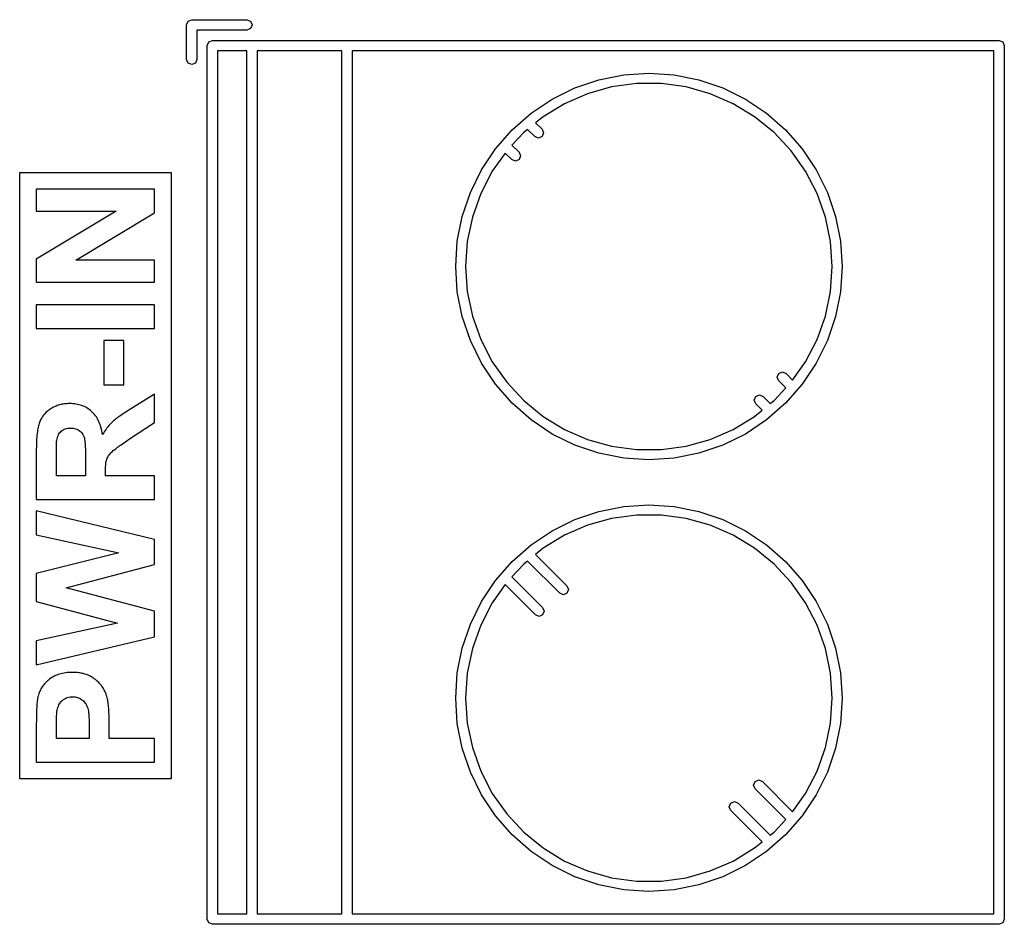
# Model space of a CAD drawing. Extents: x 44 to 148, y -85 to -25.
# Tile 9 of 58: x 44 to 55, y -49 to -39. Entities that reach past the tile are written whole.
import ezdxf

# ---------------------------------------------------------------- set-up
doc = ezdxf.new("R2010")
doc.units = 0
doc.layers.add('BLACK', color=7, linetype='CONTINUOUS')

msp = doc.modelspace()

# ---------------------------------------------------------------- linework, layer by layer
at = {"layer": 'BLACK', "linetype": 'CONTINUOUS'}
for p, q in [((45.94, -38.718651), (45.957574, -38.676225)), ((45.957574, -38.676225), (46, -38.658651)), ((46, -38.658651), (46.64, -38.658651)), ((46.64, -38.658651), (46.682426, -38.676225)), ((46.682426, -38.676225), (46.7, -38.718651)), ((45.94, -39.118651), (45.94, -38.718651)), ((46.64, -38.778651), (46.06, -38.778651)), ((46.06, -38.778651), (46.06, -39.118651)), ((46.682426, -38.761077), (46.64, -38.778651)), ((46.7, -38.718651), (46.682426, -38.761077)), ((46.18, -38.958651), (46.197574, -38.916225)), ((46.197574, -38.916225), (46.24, -38.898651)), ((46.24, -38.898651), (55.36, -38.898651)), ((55.36, -38.898651), (55.402426, -38.916225)), ((55.402426, -38.916225), (55.42, -38.958651)), ((46.18, -49.078651), (46.18, -38.958651)), ((46.3, -39.018651), (46.3, -49.018651)), ((46.64, -39.018651), (46.3, -39.018651)), ((46.64, -49.018651), (46.64, -39.018651)), ((46.76, -39.018651), (46.76, -49.018651)), ((47.74, -39.018651), (46.76, -39.018651)), ((47.74, -49.018651), (47.74, -39.018651)), ((47.86, -39.018651), (47.86, -49.018651)), ((55.3, -39.018651), (47.86, -39.018651)), ((55.3, -49.018651), (55.3, -39.018651)), ((55.42, -38.958651), (55.42, -49.078651)), ((45.957574, -39.161077), (45.94, -39.118651)), ((46.06, -39.118651), (46.042426, -39.161077)), ((46, -39.178651), (45.957574, -39.161077)), ((46.042426, -39.161077), (46, -39.178651)), ((50.442789, -39.449161), (50.720245, -39.354977)), ((50.720245, -39.354977), (51.007621, -39.297815)), ((51.007621, -39.297815), (51.3, -39.278651)), ((51.3, -39.278651), (51.592379, -39.297815)), ((51.592379, -39.297815), (51.879755, -39.354977)), ((51.879755, -39.354977), (52.157211, -39.449161)), ((50.18, -39.578754), (50.442789, -39.449161)), ((50.867665, -39.438142), (50.588396, -39.51639)), ((51.154988, -39.398651), (50.867665, -39.438142)), ((51.445012, -39.398651), (51.154988, -39.398651)), ((51.732335, -39.438142), (51.445012, -39.398651)), ((52.011604, -39.51639), (51.732335, -39.438142)), ((52.157211, -39.449161), (52.42, -39.578754)), ((49.936374, -39.74154), (50.18, -39.578754)), ((50.588396, -39.51639), (50.322383, -39.631936)), ((52.277617, -39.631936), (52.011604, -39.51639)), ((52.42, -39.578754), (52.663626, -39.74154)), ((50.322383, -39.631936), (50.074581, -39.782628)), ((52.525419, -39.782628), (52.277617, -39.631936)), ((49.716081, -39.934732), (49.936374, -39.74154)), ((50.074581, -39.782628), (49.98666, -39.854156)), ((52.750394, -39.965658), (52.525419, -39.782628)), ((52.663626, -39.74154), (52.883919, -39.934732)), ((49.522889, -40.155025), (49.716081, -39.934732)), ((49.893038, -39.930323), (49.849606, -39.965658)), ((49.976773, -40.013276), (49.893038, -39.930323)), ((49.98666, -39.854156), (50.061226, -39.928026)), ((50.061226, -39.928026), (50.078998, -39.970369)), ((52.883919, -39.934732), (53.077111, -40.155025)), ((49.849606, -39.965658), (49.712689, -40.112259)), ((50.019281, -40.030649), (49.976773, -40.013276)), ((50.061625, -40.012877), (50.019281, -40.030649)), ((50.078998, -39.970369), (50.061625, -40.012877)), ((52.948351, -40.177618), (52.750394, -39.965658)), ((49.360103, -40.398651), (49.522889, -40.155025)), ((49.712689, -40.112259), (49.795226, -40.194026)), ((53.077111, -40.155025), (53.239897, -40.398651)), ((49.63375, -40.202973), (49.484398, -40.414559)), ((49.710773, -40.279276), (49.63375, -40.202973)), ((49.753281, -40.296649), (49.710773, -40.279276)), ((49.795625, -40.278877), (49.753281, -40.296649)), ((49.795226, -40.194026), (49.812998, -40.236369)), ((49.812998, -40.236369), (49.795625, -40.278877)), ((53.115602, -40.414559), (52.948351, -40.177618)), ((49.23051, -40.66144), (49.360103, -40.398651)), ((53.239897, -40.398651), (53.36949, -40.66144)), ((44.005975, -47.454701), (44.005975, -40.427279)), ((44.005975, -40.427279), (45.763357, -40.427279)), ((45.763357, -40.427279), (45.763357, -47.454701)), ((49.484398, -40.414559), (49.350968, -40.672067)), ((53.249032, -40.672067), (53.115602, -40.414559)), ((45.5705, -40.620136), (44.198832, -40.620136)), ((44.198832, -40.620136), (44.198832, -40.875015)), ((45.5705, -40.895458), (45.5705, -40.620136)), ((49.136326, -40.938896), (49.23051, -40.66144)), ((49.350968, -40.672067), (49.253845, -40.945345)), ((53.346155, -40.945345), (53.249032, -40.672067)), ((53.36949, -40.66144), (53.463674, -40.938896)), ((44.198832, -40.875015), (45.125697, -40.875015)), ((45.125697, -40.875015), (44.198832, -41.431266)), ((44.657483, -41.443466), (45.5705, -40.895458)), ((49.079164, -41.226272), (49.136326, -40.938896)), ((49.253845, -40.945345), (49.194838, -41.229303)), ((53.405162, -41.229303), (53.346155, -40.945345)), ((53.463674, -40.938896), (53.520836, -41.226272)), ((49.06, -41.518651), (49.079164, -41.226272)), ((49.194838, -41.229303), (49.175046, -41.518651)), ((53.424954, -41.518651), (53.405162, -41.229303)), ((53.520836, -41.226272), (53.54, -41.518651)), ((44.198832, -41.431266), (44.198832, -41.698346)), ((45.5705, -41.443466), (44.657483, -41.443466)), ((45.5705, -41.698346), (45.5705, -41.443466)), ((49.079164, -41.81103), (49.06, -41.518651)), ((49.175046, -41.518651), (49.194838, -41.807999)), ((53.405162, -41.807999), (53.424954, -41.518651)), ((53.54, -41.518651), (53.520836, -41.81103)), ((44.198832, -41.698346), (45.5705, -41.698346)), ((49.136326, -42.098406), (49.079164, -41.81103)), ((49.194838, -41.807999), (49.253845, -42.091957)), ((53.346155, -42.091957), (53.405162, -41.807999)), ((53.520836, -41.81103), (53.463674, -42.098406)), ((45.5705, -41.96015), (44.198832, -41.96015)), ((44.198832, -41.96015), (44.198832, -42.234483)), ((45.5705, -42.234483), (45.5705, -41.96015)), ((49.23051, -42.375862), (49.136326, -42.098406)), ((49.253845, -42.091957), (49.350968, -42.365235)), ((53.249032, -42.365235), (53.346155, -42.091957)), ((53.463674, -42.098406), (53.36949, -42.375862)), ((44.198832, -42.234483), (45.5705, -42.234483)), ((45.211756, -42.374947), (44.979627, -42.374947)), ((44.979627, -42.374947), (44.979627, -42.887015)), ((45.211756, -42.887015), (45.211756, -42.374947)), ((49.360103, -42.638651), (49.23051, -42.375862)), ((49.350968, -42.365235), (49.484398, -42.622743)), ((53.115602, -42.622743), (53.249032, -42.365235)), ((53.36949, -42.375862), (53.239897, -42.638651)), ((49.522889, -42.882277), (49.360103, -42.638651)), ((49.484398, -42.622743), (49.651649, -42.859684)), ((52.966365, -42.834163), (53.115602, -42.622743)), ((53.239897, -42.638651), (53.077111, -42.882277)), ((52.787001, -42.799651), (52.804574, -42.757225)), ((52.804574, -42.842077), (52.787001, -42.799651)), ((52.804574, -42.757225), (52.847, -42.739652)), ((52.847, -42.739652), (52.889426, -42.757225)), ((52.889426, -42.757225), (52.966365, -42.834163)), ((44.979627, -42.887015), (45.211756, -42.887015)), ((49.716081, -43.10257), (49.522889, -42.882277)), ((49.651649, -42.859684), (49.849606, -43.071644)), ((52.88742, -42.924924), (52.804574, -42.842077)), ((53.077111, -42.882277), (52.883919, -43.10257)), ((45.5705, -42.995825), (45.30342, -43.162008)), ((45.5705, -43.324234), (45.5705, -42.995825)), ((52.521001, -43.065651), (52.538574, -43.023225)), ((52.538574, -43.023225), (52.581, -43.005652)), ((52.581, -43.005652), (52.623426, -43.023225)), ((52.623426, -43.023225), (52.707082, -43.10688)), ((52.750394, -43.071644), (52.88742, -42.924924)), ((44.416349, -43.139668), (44.403772, -43.145464)), ((44.42914, -43.134336), (44.416349, -43.139668)), ((44.442145, -43.129468), (44.42914, -43.134336)), ((44.455364, -43.125063), (44.442145, -43.129468)), ((44.468796, -43.121121), (44.455364, -43.125063)), ((44.482443, -43.117644), (44.468796, -43.121121)), ((44.496303, -43.11463), (44.482443, -43.117644)), ((44.510377, -43.11208), (44.496303, -43.11463)), ((44.524665, -43.109993), (44.510377, -43.11208)), ((44.539166, -43.10837), (44.524665, -43.109993)), ((44.553882, -43.107211), (44.539166, -43.10837)), ((44.568811, -43.106515), (44.553882, -43.107211)), ((44.583954, -43.106284), (44.568811, -43.106515)), ((44.603073, -43.106635), (44.583954, -43.106284)), ((44.621769, -43.10769), (44.603073, -43.106635)), ((44.640044, -43.109448), (44.621769, -43.10769)), ((44.657895, -43.11191), (44.640044, -43.109448)), ((44.675324, -43.115074), (44.657895, -43.11191)), ((44.692331, -43.118942), (44.675324, -43.115074)), ((44.708915, -43.123513), (44.692331, -43.118942)), ((44.725077, -43.128787), (44.708915, -43.123513)), ((44.740817, -43.134765), (44.725077, -43.128787)), ((44.756134, -43.141446), (44.740817, -43.134765)), ((44.771028, -43.14883), (44.756134, -43.141446)), ((49.936374, -43.295762), (49.716081, -43.10257)), ((49.849606, -43.071644), (50.074581, -43.254674)), ((52.538574, -43.108077), (52.521001, -43.065651)), ((52.613506, -43.183009), (52.538574, -43.108077)), ((52.883919, -43.10257), (52.663626, -43.295762)), ((52.707082, -43.10688), (52.750394, -43.071644)), ((44.271573, -43.255279), (44.261098, -43.271392)), ((44.283061, -43.239862), (44.271573, -43.255279)), ((44.295564, -43.22514), (44.283061, -43.239862)), ((44.309082, -43.211114), (44.295564, -43.22514)), ((44.323613, -43.197783), (44.309082, -43.211114)), ((44.333864, -43.189282), (44.323613, -43.197783)), ((44.344566, -43.181091), (44.333864, -43.189282)), ((44.355719, -43.173208), (44.344566, -43.181091)), ((44.367323, -43.165635), (44.355719, -43.173208)), ((44.379258, -43.158447), (44.367323, -43.165635)), ((44.391408, -43.151724), (44.379258, -43.158447)), ((44.403772, -43.145464), (44.391408, -43.151724)), ((44.7855, -43.156917), (44.771028, -43.14883)), ((44.799549, -43.165708), (44.7855, -43.156917)), ((44.813176, -43.175202), (44.799549, -43.165708)), ((44.826381, -43.185399), (44.813176, -43.175202)), ((44.839163, -43.196299), (44.826381, -43.185399)), ((44.851444, -43.207859), (44.839163, -43.196299)), ((44.863146, -43.220117), (44.851444, -43.207859)), ((44.874268, -43.233073), (44.863146, -43.220117)), ((44.88481, -43.246727), (44.874268, -43.233073)), ((44.894773, -43.261079), (44.88481, -43.246727)), ((45.167902, -43.25021), (45.154393, -43.259821)), ((45.182173, -43.240284), (45.167902, -43.25021)), ((45.197206, -43.230045), (45.182173, -43.240284)), ((45.213002, -43.219491), (45.197206, -43.230045)), ((45.229561, -43.208623), (45.213002, -43.219491)), ((45.246882, -43.19744), (45.229561, -43.208623)), ((45.264965, -43.185944), (45.246882, -43.19744)), ((45.283811, -43.174133), (45.264965, -43.185944)), ((45.30342, -43.162008), (45.283811, -43.174133)), ((50.074581, -43.254674), (50.322383, -43.405366)), ((52.277617, -43.405366), (52.525419, -43.254674)), ((52.525419, -43.254674), (52.613506, -43.183009)), ((44.223211, -43.365071), (44.219605, -43.380658)), ((44.227106, -43.350416), (44.223211, -43.365071)), ((44.231289, -43.336694), (44.227106, -43.350416)), ((44.235761, -43.323904), (44.231289, -43.336694)), ((44.243193, -43.305704), (44.235761, -43.323904)), ((44.251638, -43.288201), (44.243193, -43.305704)), ((44.261098, -43.271392), (44.251638, -43.288201)), ((44.904156, -43.276129), (44.894773, -43.261079)), ((44.912959, -43.291878), (44.904156, -43.276129)), ((44.921183, -43.308324), (44.912959, -43.291878)), ((44.928827, -43.325469), (44.921183, -43.308324)), ((44.935892, -43.343311), (44.928827, -43.325469)), ((44.942377, -43.361852), (44.935892, -43.343311)), ((44.948282, -43.381091), (44.942377, -43.361852)), ((45.039321, -43.36167), (45.028323, -43.374784)), ((45.050498, -43.349107), (45.039321, -43.36167)), ((45.061855, -43.337095), (45.050498, -43.349107)), ((45.073392, -43.325634), (45.061855, -43.337095)), ((45.081183, -43.318299), (45.073392, -43.325634)), ((45.093726, -43.307064), (45.081183, -43.318299)), ((45.107984, -43.295122), (45.093726, -43.307064)), ((45.118443, -43.286768), (45.107984, -43.295122)), ((45.129664, -43.2781), (45.118443, -43.286768)), ((45.141647, -43.269118), (45.129664, -43.2781)), ((45.154393, -43.259821), (45.141647, -43.269118)), ((45.268799, -43.52273), (45.5705, -43.324234)), ((50.18, -43.458548), (49.936374, -43.295762)), ((52.663626, -43.295762), (52.42, -43.458548)), ((44.2059, -43.472583), (44.204025, -43.493765)), ((44.208064, -43.452333), (44.2059, -43.472583)), ((44.210516, -43.433015), (44.208064, -43.452333)), ((44.213257, -43.414631), (44.210516, -43.433015)), ((44.216287, -43.397178), (44.213257, -43.414631)), ((44.219605, -43.380658), (44.216287, -43.397178)), ((44.442913, -43.497753), (44.448003, -43.483389)), ((44.448003, -43.483389), (44.454041, -43.469973)), ((44.454041, -43.469973), (44.461027, -43.457505)), ((44.461027, -43.457505), (44.468961, -43.445986)), ((44.468961, -43.445986), (44.477843, -43.435414)), ((44.477843, -43.435414), (44.487673, -43.42579)), ((44.487673, -43.42579), (44.498384, -43.417212)), ((44.498384, -43.417212), (44.509909, -43.409777)), ((44.509909, -43.409777), (44.522248, -43.403487)), ((44.522248, -43.403487), (44.535401, -43.39834)), ((44.535401, -43.39834), (44.549368, -43.394337)), ((44.549368, -43.394337), (44.56415, -43.391477)), ((44.56415, -43.391477), (44.579745, -43.389762)), ((44.579745, -43.389762), (44.596154, -43.38919)), ((44.596154, -43.38919), (44.610842, -43.389628)), ((44.610842, -43.389628), (44.624902, -43.390942)), ((44.624902, -43.390942), (44.638333, -43.393131)), ((44.638333, -43.393131), (44.654238, -43.3971)), ((44.654238, -43.3971), (44.669161, -43.402437)), ((44.669161, -43.402437), (44.683102, -43.409143)), ((44.683102, -43.409143), (44.696061, -43.417217)), ((44.696061, -43.417217), (44.700957, -43.420763)), ((44.700957, -43.420763), (44.712396, -43.43036)), ((44.712396, -43.43036), (44.722692, -43.441004)), ((44.722692, -43.441004), (44.731845, -43.452694)), ((44.731845, -43.452694), (44.739855, -43.465431)), ((44.739855, -43.465431), (44.746721, -43.479214)), ((44.746721, -43.479214), (44.752445, -43.494043)), ((44.953608, -43.401028), (44.948282, -43.381091)), ((44.958355, -43.421663), (44.953608, -43.401028)), ((44.962521, -43.442996), (44.958355, -43.421663)), ((44.966108, -43.465027), (44.962521, -43.442996)), ((44.976028, -43.44861), (44.966108, -43.465027)), ((44.986128, -43.432744), (44.976028, -43.44861)), ((44.996407, -43.417428), (44.986128, -43.432744)), ((45.006866, -43.402662), (44.996407, -43.417428)), ((45.017504, -43.388448), (45.006866, -43.402662)), ((45.028323, -43.374784), (45.017504, -43.388448)), ((50.442789, -43.588141), (50.18, -43.458548)), ((50.322383, -43.405366), (50.588396, -43.520912)), ((52.011604, -43.520912), (52.277617, -43.405366)), ((52.42, -43.458548), (52.157211, -43.588141)), ((44.199409, -43.58782), (44.198976, -43.613665)), ((44.20013, -43.562908), (44.199409, -43.58782)), ((44.20114, -43.538928), (44.20013, -43.562908)), ((44.202438, -43.51588), (44.20114, -43.538928)), ((44.204025, -43.493765), (44.202438, -43.51588)), ((44.431844, -43.609042), (44.432263, -43.589888)), ((44.432263, -43.589888), (44.432763, -43.57308)), ((44.432763, -43.57308), (44.433345, -43.55862)), ((44.433345, -43.55862), (44.434246, -43.542992)), ((44.434246, -43.542992), (44.435576, -43.529324)), ((44.435576, -43.529324), (44.438771, -43.513065)), ((44.438771, -43.513065), (44.442913, -43.497753)), ((44.752445, -43.494043), (44.755332, -43.504559)), ((44.755332, -43.504559), (44.757935, -43.517683)), ((44.757935, -43.517683), (44.760255, -43.533416)), ((44.760255, -43.533416), (44.76229, -43.551756)), ((44.76229, -43.551756), (44.763489, -43.565432)), ((44.763489, -43.565432), (44.764562, -43.580267)), ((44.764562, -43.580267), (44.765509, -43.596262)), ((44.765509, -43.596262), (44.766329, -43.613415)), ((45.154196, -43.60253), (45.167855, -43.592699)), ((45.167855, -43.592699), (45.182419, -43.582345)), ((45.182419, -43.582345), (45.197886, -43.571468)), ((45.197886, -43.571468), (45.214258, -43.560068)), ((45.214258, -43.560068), (45.231534, -43.548145)), ((45.231534, -43.548145), (45.249714, -43.535699)), ((45.249714, -43.535699), (45.268799, -43.52273)), ((50.720245, -43.682325), (50.442789, -43.588141)), ((50.588396, -43.520912), (50.867665, -43.59916)), ((50.867665, -43.59916), (51.154988, -43.638651)), ((51.445012, -43.638651), (51.732335, -43.59916)), ((51.732335, -43.59916), (52.011604, -43.520912)), ((52.157211, -43.588141), (51.879755, -43.682325)), ((44.198868, -43.626937), (44.198832, -43.640443)), ((44.198832, -43.640443), (44.198832, -43.943792)), ((44.198976, -43.613665), (44.198868, -43.626937)), ((44.43096, -43.729469), (44.430978, -43.709135)), ((44.430978, -43.709135), (44.431032, -43.689845)), ((44.431032, -43.689845), (44.431122, -43.671598)), ((44.431122, -43.671598), (44.431249, -43.654394)), ((44.431249, -43.654394), (44.431411, -43.638234)), ((44.431411, -43.638234), (44.431609, -43.623116)), ((44.431609, -43.623116), (44.431844, -43.609042)), ((44.766329, -43.613415), (44.767024, -43.631728)), ((44.767024, -43.631728), (44.767592, -43.6512)), ((44.767592, -43.6512), (44.768033, -43.671831)), ((44.768033, -43.671831), (44.768349, -43.693622)), ((44.768349, -43.693622), (44.768538, -43.716571)), ((45.026463, -43.725795), (45.034092, -43.712712)), ((45.034092, -43.712712), (45.042976, -43.699855)), ((45.042976, -43.699855), (45.053115, -43.687223)), ((45.053115, -43.687223), (45.062131, -43.677279)), ((45.062131, -43.677279), (45.071951, -43.66748)), ((45.071951, -43.66748), (45.080573, -43.659597)), ((45.080573, -43.659597), (45.091228, -43.650537)), ((45.091228, -43.650537), (45.103919, -43.6403)), ((45.103919, -43.6403), (45.118644, -43.628887)), ((45.118644, -43.628887), (45.12959, -43.620624)), ((45.12959, -43.620624), (45.141441, -43.611839)), ((45.141441, -43.611839), (45.154196, -43.60253)), ((51.007621, -43.739487), (50.720245, -43.682325)), ((51.154988, -43.638651), (51.445012, -43.638651)), ((51.879755, -43.682325), (51.592379, -43.739487)), ((44.43096, -43.943792), (44.43096, -43.729469)), ((44.768538, -43.716571), (44.768601, -43.74068)), ((44.768601, -43.74068), (44.768601, -43.943792)), ((45.00193, -43.838881), (45.002863, -43.824281)), ((45.002863, -43.824281), (45.004062, -43.810581)), ((45.004062, -43.810581), (45.006077, -43.79371)), ((45.006077, -43.79371), (45.008565, -43.778437)), ((45.008565, -43.778437), (45.011528, -43.764761)), ((45.011528, -43.764761), (45.015897, -43.749912)), ((45.015897, -43.749912), (45.020091, -43.739103)), ((45.020091, -43.739103), (45.026463, -43.725795)), ((51.3, -43.758651), (51.007621, -43.739487)), ((51.592379, -43.739487), (51.3, -43.758651)), ((44.198832, -43.943792), (44.198832, -44.218126)), ((44.768601, -43.943792), (44.43096, -43.943792)), ((45.00073, -43.888068), (45.000863, -43.870774)), ((45.00073, -43.943792), (45.00073, -43.888068)), ((45.5705, -43.943792), (45.00073, -43.943792)), ((45.000863, -43.870774), (45.001263, -43.854378)), ((45.001263, -43.854378), (45.00193, -43.838881)), ((45.5705, -44.218126), (45.5705, -43.943792)), ((44.198832, -44.218126), (45.5705, -44.218126)), ((51.007621, -44.297815), (51.3, -44.278651)), ((51.3, -44.278651), (51.592379, -44.297815)), ((45.5705, -44.679745), (44.198832, -44.349687)), ((44.198832, -44.349687), (44.198832, -44.625999)), ((50.442789, -44.449161), (50.720245, -44.354977)), ((50.720245, -44.354977), (51.007621, -44.297815)), ((51.154988, -44.398651), (50.867665, -44.438142)), ((51.445012, -44.398651), (51.154988, -44.398651)), ((51.732335, -44.438142), (51.445012, -44.398651)), ((51.592379, -44.297815), (51.879755, -44.354977)), ((51.879755, -44.354977), (52.157211, -44.449161)), ((50.18, -44.578754), (50.442789, -44.449161)), ((50.867665, -44.438142), (50.588396, -44.51639)), ((52.011604, -44.51639), (51.732335, -44.438142)), ((52.157211, -44.449161), (52.42, -44.578754)), ((44.198832, -44.625999), (45.157021, -44.834717)), ((49.936374, -44.74154), (50.18, -44.578754)), ((50.588396, -44.51639), (50.322383, -44.631936)), ((52.277617, -44.631936), (52.011604, -44.51639)), ((52.42, -44.578754), (52.663626, -44.74154)), ((45.5705, -44.970894), (45.5705, -44.679745)), ((49.716081, -44.934732), (49.936374, -44.74154)), ((50.322383, -44.631936), (50.074581, -44.782628)), ((52.525419, -44.782628), (52.277617, -44.631936)), ((52.663626, -44.74154), (52.883919, -44.934732)), ((45.157021, -44.834717), (44.198832, -45.07311)), ((50.074581, -44.782628), (49.985986, -44.854704)), ((49.985986, -44.854704), (50.350373, -45.218171)), ((52.750394, -44.965658), (52.525419, -44.782628)), ((44.545046, -45.241931), (45.5705, -44.970894)), ((49.522889, -45.155025), (49.716081, -44.934732)), ((49.849606, -44.965658), (49.712096, -45.112895)), ((49.892397, -44.930844), (49.849606, -44.965658)), ((50.265627, -45.303131), (49.892397, -44.930844)), ((52.948351, -45.177618), (52.750394, -44.965658)), ((52.883919, -44.934732), (53.077111, -45.155025)), ((44.198832, -45.07311), (44.198832, -45.399541)), ((49.360103, -45.398651), (49.522889, -45.155025)), ((49.712096, -45.112895), (50.068426, -45.469224)), ((53.115602, -45.414559), (52.948351, -45.177618)), ((53.077111, -45.155025), (53.239897, -45.398651)), ((45.5705, -45.511648), (44.545046, -45.241931)), ((49.633221, -45.203724), (49.484398, -45.414559)), ((49.983573, -45.554077), (49.633221, -45.203724)), ((50.308076, -45.32065), (50.265627, -45.303131)), ((50.35048, -45.303024), (50.308076, -45.32065)), ((50.350373, -45.218171), (50.367999, -45.260575)), ((50.367999, -45.260575), (50.35048, -45.303024)), ((44.198832, -45.399541), (45.141194, -45.648155)), ((49.23051, -45.66144), (49.360103, -45.398651)), ((49.484398, -45.414559), (49.350968, -45.672067)), ((53.249032, -45.672067), (53.115602, -45.414559)), ((53.239897, -45.398651), (53.36949, -45.66144)), ((45.5705, -45.809392), (45.5705, -45.511648)), ((50.068426, -45.469224), (50.085999, -45.511651)), ((50.085999, -45.511651), (50.068426, -45.554077)), ((45.141194, -45.648155), (44.198832, -45.852916)), ((50.026, -45.57165), (49.983573, -45.554077)), ((50.068426, -45.554077), (50.026, -45.57165)), ((49.136326, -45.938896), (49.23051, -45.66144)), ((49.350968, -45.672067), (49.253845, -45.945345)), ((53.346155, -45.945345), (53.249032, -45.672067)), ((53.36949, -45.66144), (53.463674, -45.938896)), ((44.198832, -46.133845), (45.5705, -45.809392)), ((44.198832, -45.852916), (44.198832, -46.133845)), ((49.079164, -46.226272), (49.136326, -45.938896)), ((49.253845, -45.945345), (49.194838, -46.229303)), ((53.405162, -46.229303), (53.346155, -45.945345)), ((53.463674, -45.938896), (53.520836, -46.226272)), ((44.538719, -46.225159), (44.52058, -46.227929)), ((44.557324, -46.223004), (44.538719, -46.225159)), ((44.576396, -46.221465), (44.557324, -46.223004)), ((44.595933, -46.220541), (44.576396, -46.221465)), ((44.615937, -46.220233), (44.595933, -46.220541)), ((44.631362, -46.220411), (44.615937, -46.220233)), ((44.646478, -46.220944), (44.631362, -46.220411)), ((44.661285, -46.221833), (44.646478, -46.220944)), ((44.675783, -46.223077), (44.661285, -46.221833)), ((44.689972, -46.224677), (44.675783, -46.223077)), ((44.703851, -46.226632), (44.689972, -46.224677)), ((44.717421, -46.228943), (44.703851, -46.226632)), ((49.06, -46.518651), (49.079164, -46.226272)), ((53.520836, -46.226272), (53.54, -46.518651)), ((44.30521, -46.340831), (44.29496, -46.352027)), ((44.316022, -46.329935), (44.30521, -46.340831)), ((44.327395, -46.319337), (44.316022, -46.329935)), ((44.339329, -46.309038), (44.327395, -46.319337)), ((44.351825, -46.299038), (44.339329, -46.309038)), ((44.364835, -46.289495), (44.351825, -46.299038)), ((44.378312, -46.280568), (44.364835, -46.289495)), ((44.392254, -46.272257), (44.378312, -46.280568)), ((44.406663, -46.264561), (44.392254, -46.272257)), ((44.421538, -46.257481), (44.406663, -46.264561)), ((44.43688, -46.251016), (44.421538, -46.257481)), ((44.452687, -46.245168), (44.43688, -46.251016)), ((44.468961, -46.239935), (44.452687, -46.245168)), ((44.485701, -46.235317), (44.468961, -46.239935)), ((44.502908, -46.231315), (44.485701, -46.235317)), ((44.52058, -46.227929), (44.502908, -46.231315)), ((44.730683, -46.231609), (44.717421, -46.228943)), ((44.743635, -46.234631), (44.730683, -46.231609)), ((44.762483, -46.23983), (44.743635, -46.234631)), ((44.780636, -46.245828), (44.762483, -46.23983)), ((44.798094, -46.252627), (44.780636, -46.245828)), ((44.814856, -46.260226), (44.798094, -46.252627)), ((44.825644, -46.265736), (44.814856, -46.260226)), ((44.841273, -46.274482), (44.825644, -46.265736)), ((44.856259, -46.283657), (44.841273, -46.274482)), ((44.870601, -46.293261), (44.856259, -46.283657)), ((44.8843, -46.303294), (44.870601, -46.293261)), ((44.897355, -46.313756), (44.8843, -46.303294)), ((44.909767, -46.324646), (44.897355, -46.313756)), ((44.921536, -46.335966), (44.909767, -46.324646)), ((44.932662, -46.347714), (44.921536, -46.335966)), ((49.194838, -46.229303), (49.175046, -46.518651)), ((53.424954, -46.518651), (53.405162, -46.229303)), ((44.233177, -46.452346), (44.227982, -46.466231)), ((44.238935, -46.43876), (44.233177, -46.452346)), ((44.245254, -46.425473), (44.238935, -46.43876)), ((44.252134, -46.412485), (44.245254, -46.425473)), ((44.259576, -46.399796), (44.252134, -46.412485)), ((44.26758, -46.387405), (44.259576, -46.399796)), ((44.276145, -46.375314), (44.26758, -46.387405)), ((44.285272, -46.363521), (44.276145, -46.375314)), ((44.29496, -46.352027), (44.285272, -46.363521)), ((44.943144, -46.359892), (44.932662, -46.347714)), ((44.952982, -46.372498), (44.943144, -46.359892)), ((44.959184, -46.38114), (44.952982, -46.372498)), ((44.967985, -46.39427), (44.959184, -46.38114)), ((44.976213, -46.407447), (44.967985, -46.39427)), ((44.983866, -46.420669), (44.976213, -46.407447)), ((44.990946, -46.433938), (44.983866, -46.420669)), ((44.997452, -46.447253), (44.990946, -46.433938)), ((45.003384, -46.460615), (44.997452, -46.447253)), ((44.207636, -46.567685), (44.206039, -46.585356)), ((44.209393, -46.551379), (44.207636, -46.567685)), ((44.211309, -46.536438), (44.209393, -46.551379)), ((44.213385, -46.522862), (44.211309, -46.536438)), ((44.216799, -46.505059), (44.213385, -46.522862)), ((44.219275, -46.494897), (44.216799, -46.505059)), ((44.223347, -46.480414), (44.219275, -46.494897)), ((44.227982, -46.466231), (44.223347, -46.480414)), ((44.478029, -46.569889), (44.48823, -46.557911)), ((44.48823, -46.557911), (44.499543, -46.546664)), ((44.499543, -46.546664), (44.502536, -46.543986)), ((44.502536, -46.543986), (44.515001, -46.534125)), ((44.515001, -46.534125), (44.52826, -46.525624)), ((44.52826, -46.525624), (44.542312, -46.518484)), ((44.542312, -46.518484), (44.557157, -46.512703)), ((44.557157, -46.512703), (44.572796, -46.508283)), ((44.572796, -46.508283), (44.589228, -46.505222)), ((44.589228, -46.505222), (44.606454, -46.503522)), ((44.606454, -46.503522), (44.619894, -46.50314)), ((44.619894, -46.50314), (44.634505, -46.503624)), ((44.634505, -46.503624), (44.648663, -46.505077)), ((44.648663, -46.505077), (44.662367, -46.507498)), ((44.662367, -46.507498), (44.675618, -46.510888)), ((44.675618, -46.510888), (44.688416, -46.515247)), ((44.688416, -46.515247), (44.70076, -46.520574)), ((44.70076, -46.520574), (44.712651, -46.52687)), ((44.712651, -46.52687), (44.724088, -46.534134)), ((44.724088, -46.534134), (44.734928, -46.542254)), ((44.734928, -46.542254), (44.745026, -46.551115)), ((44.745026, -46.551115), (44.754382, -46.560718)), ((44.754382, -46.560718), (44.762996, -46.571064)), ((45.008743, -46.474023), (45.003384, -46.460615)), ((45.013527, -46.487478), (45.008743, -46.474023)), ((45.017738, -46.500979), (45.013527, -46.487478)), ((45.021375, -46.514526), (45.017738, -46.500979)), ((45.023481, -46.523583), (45.021375, -46.514526)), ((45.026958, -46.54278), (45.023481, -46.523583)), ((45.029085, -46.556438), (45.026958, -46.54278)), ((45.031061, -46.570784), (45.029085, -46.556438)), ((49.079164, -46.81103), (49.06, -46.518651)), ((49.175046, -46.518651), (49.194838, -46.807999)), ((53.405162, -46.807999), (53.424954, -46.518651)), ((53.54, -46.518651), (53.520836, -46.81103)), ((44.201247, -46.669694), (44.200449, -46.694192)), ((44.202206, -46.646562), (44.201247, -46.669694)), ((44.203324, -46.624795), (44.202206, -46.646562)), ((44.204601, -46.604393), (44.203324, -46.624795)), ((44.206039, -46.585356), (44.204601, -46.604393)), ((44.436153, -46.68789), (44.438029, -46.670956)), ((44.438029, -46.670956), (44.440192, -46.657123)), ((44.440192, -46.657123), (44.443716, -46.640755)), ((44.443716, -46.640755), (44.448353, -46.625118)), ((44.448353, -46.625118), (44.454103, -46.610214)), ((44.454103, -46.610214), (44.460965, -46.596041)), ((44.460965, -46.596041), (44.468941, -46.582599)), ((44.468941, -46.582599), (44.478029, -46.569889)), ((44.762996, -46.571064), (44.770868, -46.582151)), ((44.770868, -46.582151), (44.777999, -46.59398)), ((44.777999, -46.59398), (44.784387, -46.606551)), ((44.784387, -46.606551), (44.790034, -46.619863)), ((44.790034, -46.619863), (44.791312, -46.623389)), ((44.791312, -46.623389), (44.796018, -46.639592)), ((44.796018, -46.639592), (44.799122, -46.653949)), ((44.799122, -46.653949), (44.80186, -46.670195)), ((44.80186, -46.670195), (44.804234, -46.688331)), ((45.032885, -46.585817), (45.031061, -46.570784)), ((45.034557, -46.601539), (45.032885, -46.585817)), ((45.036077, -46.617948), (45.034557, -46.601539)), ((45.037445, -46.635045), (45.036077, -46.617948)), ((45.03866, -46.652829), (45.037445, -46.635045)), ((45.039724, -46.671302), (45.03866, -46.652829)), ((45.040636, -46.690462), (45.039724, -46.671302)), ((44.198912, -46.790686), (44.198852, -46.805836)), ((44.199011, -46.775877), (44.198912, -46.790686)), ((44.199151, -46.761409), (44.199011, -46.775877)), ((44.199331, -46.747283), (44.199151, -46.761409)), ((44.19955, -46.733498), (44.199331, -46.747283)), ((44.19981, -46.720055), (44.19955, -46.733498)), ((44.200449, -46.694192), (44.19981, -46.720055)), ((44.431285, -46.802477), (44.431537, -46.786644)), ((44.431537, -46.786644), (44.431862, -46.771586)), ((44.431862, -46.771586), (44.432258, -46.757303)), ((44.432258, -46.757303), (44.432989, -46.737333)), ((44.432989, -46.737333), (44.433881, -46.719108)), ((44.433881, -46.719108), (44.434936, -46.702627)), ((44.434936, -46.702627), (44.436153, -46.68789)), ((44.804234, -46.688331), (44.805613, -46.701471)), ((44.805613, -46.701471), (44.80683, -46.715451)), ((44.80683, -46.715451), (44.807885, -46.730271)), ((44.807885, -46.730271), (44.808778, -46.74593)), ((44.808778, -46.74593), (44.809508, -46.762429)), ((44.809508, -46.762429), (44.810076, -46.779769)), ((44.810076, -46.779769), (44.810482, -46.797947)), ((45.041396, -46.71031), (45.040636, -46.690462)), ((45.042004, -46.730846), (45.041396, -46.71031)), ((45.04246, -46.75207), (45.042004, -46.730846)), ((45.042764, -46.773981), (45.04246, -46.75207)), ((45.042916, -46.79658), (45.042764, -46.773981)), ((45.042935, -46.808138), (45.042916, -46.79658)), ((44.198852, -46.805836), (44.198832, -46.821327)), ((44.198832, -46.821327), (44.198832, -46.98718)), ((44.43096, -46.85463), (44.430996, -46.83647)), ((44.43096, -46.98718), (44.43096, -46.85463)), ((44.430996, -46.83647), (44.431104, -46.819086)), ((44.431104, -46.819086), (44.431285, -46.802477)), ((44.810482, -46.797947), (44.810725, -46.816966)), ((44.810725, -46.816966), (44.810807, -46.836824)), ((44.810807, -46.836824), (44.810807, -46.98718)), ((45.042935, -46.98718), (45.042935, -46.808138)), ((49.136326, -47.098406), (49.079164, -46.81103)), ((49.194838, -46.807999), (49.253845, -47.091957)), ((53.346155, -47.091957), (53.405162, -46.807999)), ((53.520836, -46.81103), (53.463674, -47.098406)), ((44.198832, -46.98718), (44.198832, -47.261844)), ((44.810807, -46.98718), (44.43096, -46.98718)), ((45.5705, -46.98718), (45.042935, -46.98718)), ((45.5705, -47.261844), (45.5705, -46.98718)), ((49.23051, -47.375862), (49.136326, -47.098406)), ((49.253845, -47.091957), (49.350968, -47.365235)), ((53.249032, -47.365235), (53.346155, -47.091957)), ((53.463674, -47.098406), (53.36949, -47.375862)), ((44.198832, -47.261844), (45.5705, -47.261844)), ((49.350968, -47.365235), (49.484398, -47.622743)), ((53.115602, -47.622743), (53.249032, -47.365235)), ((45.763357, -47.454701), (44.005975, -47.454701)), ((49.360103, -47.638651), (49.23051, -47.375862)), ((52.531574, -47.484225), (52.574, -47.466652)), ((52.574, -47.466652), (52.616426, -47.484225)), ((53.36949, -47.375862), (53.239897, -47.638651)), ((52.514001, -47.526651), (52.531574, -47.484225)), ((52.531574, -47.569077), (52.514001, -47.526651)), ((52.88742, -47.924924), (52.531574, -47.569077)), ((52.616426, -47.484225), (52.966365, -47.834163)), ((49.522889, -47.882277), (49.360103, -47.638651)), ((49.484398, -47.622743), (49.651649, -47.859684)), ((52.966365, -47.834163), (53.115602, -47.622743)), ((53.239897, -47.638651), (53.077111, -47.882277)), ((52.232001, -47.777727), (52.24952, -47.735278)), ((52.249627, -47.820131), (52.232001, -47.777727)), ((52.24952, -47.735278), (52.291924, -47.717652)), ((52.613461, -48.183046), (52.249627, -47.820131)), ((52.291924, -47.717652), (52.334373, -47.735171)), ((52.334373, -47.735171), (52.707049, -48.106906)), ((49.716081, -48.10257), (49.522889, -47.882277)), ((49.651649, -47.859684), (49.849606, -48.071644)), ((52.750394, -48.071644), (52.88742, -47.924924)), ((53.077111, -47.882277), (52.883919, -48.10257)), ((49.936374, -48.295762), (49.716081, -48.10257)), ((49.849606, -48.071644), (50.074581, -48.254674)), ((52.883919, -48.10257), (52.663626, -48.295762)), ((52.707049, -48.106906), (52.750394, -48.071644)), ((50.074581, -48.254674), (50.322383, -48.405366)), ((52.277617, -48.405366), (52.525419, -48.254674)), ((52.525419, -48.254674), (52.613461, -48.183046)), ((50.18, -48.458548), (49.936374, -48.295762)), ((52.663626, -48.295762), (52.42, -48.458548)), ((50.442789, -48.588141), (50.18, -48.458548)), ((50.322383, -48.405366), (50.588396, -48.520912)), ((52.011604, -48.520912), (52.277617, -48.405366)), ((52.42, -48.458548), (52.157211, -48.588141)), ((50.720245, -48.682325), (50.442789, -48.588141)), ((50.588396, -48.520912), (50.867665, -48.59916)), ((50.867665, -48.59916), (51.154988, -48.638651)), ((51.445012, -48.638651), (51.732335, -48.59916)), ((51.732335, -48.59916), (52.011604, -48.520912)), ((52.157211, -48.588141), (51.879755, -48.682325)), ((51.007621, -48.739487), (50.720245, -48.682325)), ((51.154988, -48.638651), (51.445012, -48.638651)), ((51.879755, -48.682325), (51.592379, -48.739487)), ((51.3, -48.758651), (51.007621, -48.739487)), ((51.592379, -48.739487), (51.3, -48.758651)), ((46.197574, -49.121077), (46.18, -49.078651)), ((46.3, -49.018651), (46.64, -49.018651)), ((46.76, -49.018651), (47.74, -49.018651)), ((47.86, -49.018651), (55.3, -49.018651)), ((55.42, -49.078651), (55.402426, -49.121077)), ((46.24, -49.138651), (46.197574, -49.121077)), ((46.7, -49.138651), (46.24, -49.138651)), ((47.8, -49.138651), (46.7, -49.138651)), ((55.36, -49.138651), (47.8, -49.138651)), ((55.402426, -49.121077), (55.36, -49.138651))]:
    msp.add_line(p, q, dxfattribs=at)

doc.saveas('drawing.dxf')
